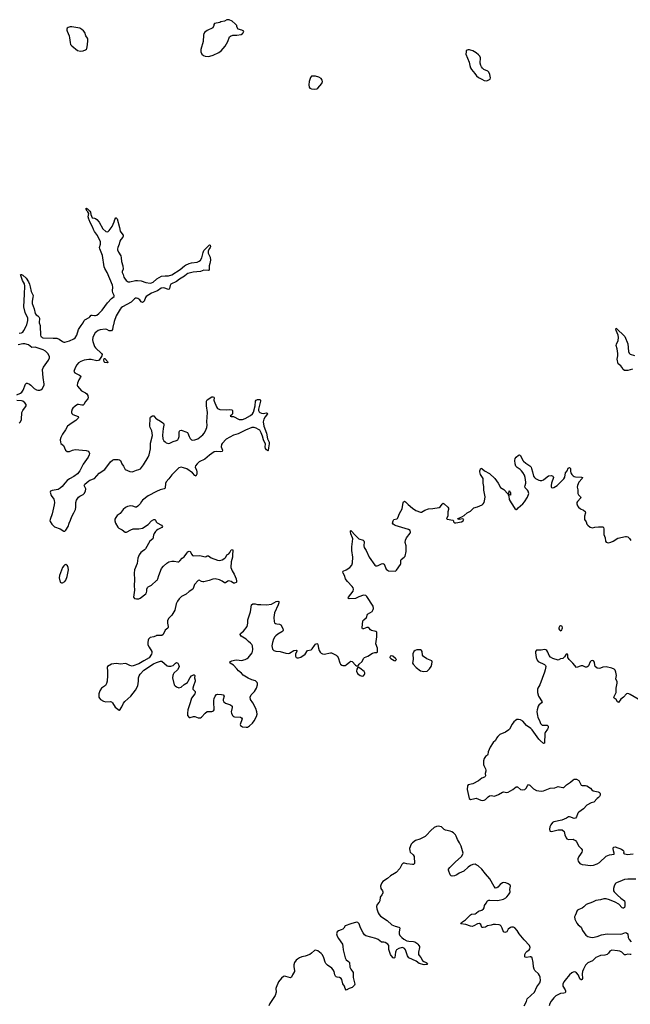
# Model space of a CAD drawing. Header units: inches. Extents: x 1449224 to 1618377, y 389895 to 532950.
# Tile 6 of 105: x 1477598 to 1488314, y 408074 to 425374. Entities that reach past the tile are written whole.
import ezdxf

# ---------------------------------------------------------------- set-up
doc = ezdxf.new("R2010")
doc.units = ezdxf.units.IN
doc.header["$MEASUREMENT"] = 0
for name, color, linetype in [('B4471', 7, 'Continuous'), ('B4472', 7, 'Continuous'), ('B4480', 7, 'Continuous'), ('B4481', 7, 'Continuous'), ('B4482', 7, 'Continuous')]:
    doc.layers.add(name, color=color, linetype=linetype)

msp = doc.modelspace()

# ---------------------------------------------------------------- linework, layer by layer
at = {"layer": 'B4471', "color": 6, "elevation": 600}
for points in [[(1477590, 419868), (1477630, 419874), (1477650, 419886), (1477670, 419913), (1477716, 420000)], [(1477955, 420000), (1477959, 419990), (1477960, 419830), (1477969, 419810), (1477979, 419799), (1477990, 419789), (1478005, 419785), (1478184, 419776), (1478250, 419779), (1478290, 419762), (1478350, 419720), (1478370, 419710), (1478390, 419708), (1478470, 419730), (1478550, 419769), (1478570, 419785), (1478599, 419830), (1478627, 419930), (1478678, 420000)], [(1479240, 420000), (1479230, 419970), (1479224, 419930), (1479211, 419909), (1479190, 419904), (1479170, 419909), (1479129, 419929), (1479095, 419935), (1479010, 419922), (1478975, 419910), (1478944, 419890), (1478923, 419870), (1478897, 419830), (1478882, 419790), (1478877, 419750), (1478882, 419722), (1478910, 419633), (1478926, 419610), (1479032, 419510), (1479042, 419490), (1479039, 419470), (1478990, 419390), (1478977, 419383), (1478950, 419382), (1478850, 419406), (1478810, 419406), (1478730, 419390), (1478669, 419371), (1478630, 419342), (1478602, 419310), (1478577, 419270), (1478552, 419210), (1478550, 419190), (1478568, 419168), (1478648, 419128), (1478668, 419110), (1478664, 419090), (1478636, 419044), (1478610, 418989), (1478604, 418950), (1478610, 418933), (1478680, 418850), (1478755, 418815), (1478778, 418798), (1478794, 418770), (1478801, 418730), (1478792, 418710), (1478755, 418665), (1478724, 418610), (1478710, 418602), (1478690, 418600), (1478630, 418611), (1478610, 418610), (1478570, 418586), (1478530, 418550), (1478518, 418530), (1478506, 418490), (1478505, 418470), (1478512, 418452), (1478530, 418437), (1478621, 418401), (1478632, 418390), (1478625, 418370), (1478580, 418330), (1478518, 418290), (1478439, 418230), (1478404, 418170), (1478347, 418090), (1478318, 418030), (1478310, 417990), (1478313, 417953), (1478322, 417930), (1478367, 417890), (1478404, 417810), (1478429, 417789), (1478450, 417785), (1478470, 417789), (1478527, 417813), (1478570, 417821), (1478763, 417803), (1478806, 417790), (1478823, 417750), (1478819, 417730), (1478799, 417690), (1478714, 417566), (1478654, 417450), (1478610, 417397), (1478550, 417350), (1478473, 417307), (1478430, 417275), (1478390, 417232), (1478345, 417170), (1478310, 417140), (1478270, 417120), (1478170, 417102), (1478138, 417090), (1478134, 417070), (1478150, 417011), (1478194, 416950), (1478203, 416923), (1478208, 416890), (1478205, 416850), (1478166, 416694), (1478130, 416590), (1478128, 416570), (1478134, 416554), (1478160, 416510), (1478210, 416464), (1478308, 416428), (1478370, 416390), (1478390, 416387), (1478410, 416404), (1478448, 416470), (1478464, 416530), (1478490, 416578), (1478514, 416646), (1478550, 416710), (1478574, 416770), (1478581, 416810), (1478585, 416890), (1478595, 416930), (1478630, 416987), (1478650, 417002), (1478710, 417033), (1478730, 417050), (1478754, 417090), (1478758, 417130), (1478731, 417190), (1478738, 417210), (1478810, 417274), (1478830, 417285), (1478910, 417312), (1478995, 417405), (1479090, 417472), (1479194, 417606), (1479225, 417635), (1479250, 417645), (1479270, 417646), (1479327, 417647), (1479350, 417643), (1479366, 417626), (1479390, 417572), (1479422, 417530), (1479450, 417470), (1479530, 417437), (1479569, 417431), (1479590, 417435), (1479650, 417460), (1479690, 417469), (1479715, 417485), (1479768, 417552), (1479854, 417690), (1479870, 417730), (1479892, 417832), (1479896, 417936), (1479927, 418070), (1479917, 418150), (1479886, 418210), (1479881, 418230), (1479887, 418373), (1479894, 418390), (1479919, 418410), (1479930, 418415), (1479950, 418414), (1479986, 418366), (1480000, 418358)], [(1477550, 418785), (1477609, 418811), (1477632, 418828), (1477656, 418864), (1477701, 418970), (1477715, 418985), (1477730, 418988), (1477767, 418970), (1477792, 418952), (1477850, 418891), (1477890, 418870), (1477915, 418865), (1477950, 418867), (1477970, 418873), (1477990, 418890), (1478025, 418950), (1478029, 418970), (1478007, 419087), (1478006, 419154), (1477999, 419230), (1478016, 419270), (1478105, 419390), (1478120, 419430), (1478121, 419450), (1478117, 419470), (1478089, 419510), (1478050, 419550), (1478012, 419572), (1477870, 419618), (1477810, 419617), (1477750, 419660), (1477690, 419678), (1477650, 419681), (1477570, 419660)], [(1477590, 418285), (1477614, 418306), (1477628, 418350), (1477633, 418470), (1477654, 418510), (1477700, 418570), (1477710, 418590), (1477709, 418610), (1477690, 418639), (1477650, 418672), (1477630, 418678), (1477550, 418681)], [(1480000, 417085), (1479850, 417010), (1479753, 416930), (1479735, 416910), (1479710, 416867), (1479670, 416825), (1479650, 416811), (1479630, 416807), (1479585, 416825), (1479550, 416830), (1479490, 416818), (1479456, 416804), (1479416, 416770), (1479363, 416697), (1479310, 416663), (1479282, 416630), (1479270, 416599), (1479268, 416570), (1479280, 416530), (1479317, 416457), (1479337, 416437), (1479393, 416413), (1479450, 416368), (1479470, 416367), (1479550, 416412), (1479590, 416426), (1479689, 416429), (1479750, 416438), (1479854, 416506), (1479910, 416568), (1479950, 416592), (1479971, 416591), (1479981, 416581), (1479994, 416550), (1480000, 416543)], [(1480000, 416399), (1479979, 416381), (1479955, 416345), (1479943, 416317), (1479937, 416250), (1479882, 416210), (1479806, 416074), (1479790, 416059), (1479748, 416032), (1479725, 416010), (1479696, 415970), (1479669, 415911), (1479660, 415820), (1479615, 415710), (1479604, 415650), (1479613, 415530), (1479606, 415430), (1479612, 415350), (1479594, 415230), (1479610, 415206), (1479650, 415197), (1479690, 415201), (1479710, 415208), (1479810, 415286), (1479825, 415310), (1479830, 415330), (1479831, 415370), (1479842, 415398), (1479853, 415410), (1479910, 415440), (1480000, 415519)], [(1480000, 414552), (1479990, 414550), (1479950, 414532), (1479890, 414516), (1479874, 414506), (1479860, 414490), (1479851, 414470), (1479844, 414430), (1479848, 414390), (1479867, 414350), (1479918, 414270), (1479918, 414250), (1479912, 414228), (1479870, 414159), (1479776, 414110), (1479690, 414057), (1479590, 414022), (1479570, 414018), (1479530, 414024), (1479470, 414056), (1479450, 414060), (1479370, 414053), (1479290, 414063), (1479210, 414052), (1479139, 414010), (1479132, 413990), (1479141, 413930), (1479138, 413850), (1479131, 413750), (1479122, 413710), (1479104, 413676), (1479034, 413626), (1479001, 413579), (1478985, 413530), (1478985, 413490), (1478989, 413470), (1478999, 413450), (1479018, 413430), (1479070, 413398), (1479110, 413389), (1479190, 413394), (1479207, 413387), (1479224, 413370), (1479274, 413294), (1479345, 413245), (1479350, 413234), (1479390, 413301), (1479417, 413363), (1479445, 413395), (1479549, 413490), (1479630, 413595), (1479668, 413670), (1479679, 413710), (1479683, 413750), (1479680, 413810), (1479692, 413848), (1479710, 413877), (1479776, 413944), (1479944, 414056), (1480000, 414077)]]:
    msp.add_lwpolyline(points, dxfattribs=at)
for points in [[(1479130, 419346), (1479093, 419350), (1479082, 419362), (1479078, 419370), (1479076, 419390), (1479081, 419419), (1479090, 419423), (1479136, 419370), (1479143, 419350)], [(1478410, 415802), (1478390, 415795), (1478370, 415779), (1478350, 415749), (1478294, 415610), (1478292, 415570), (1478310, 415491), (1478330, 415477), (1478350, 415482), (1478390, 415505), (1478410, 415528), (1478433, 415590), (1478453, 415710), (1478451, 415751), (1478439, 415779)]]:
    msp.add_lwpolyline(points, close=True, dxfattribs=at)
at = {"layer": 'B4472', "color": 6, "elevation": 700}
msp.add_lwpolyline([(1478510, 425251), (1478482, 425250), (1478450, 425239), (1478430, 425222), (1478425, 425210), (1478425, 425190), (1478428, 425170), (1478465, 425090), (1478473, 425053), (1478481, 424970), (1478490, 424939), (1478510, 424914), (1478610, 424833), (1478663, 424823), (1478710, 424828), (1478754, 424846), (1478770, 424858), (1478777, 424870), (1478789, 424931), (1478794, 425010), (1478792, 425032), (1478786, 425050), (1478761, 425090), (1478738, 425150), (1478717, 425177), (1478690, 425201), (1478650, 425222)], close=True, dxfattribs=at)
at = {"layer": 'B4472', "color": 6, "elevation": 600}
for points in [[(1478678, 420000), (1478710, 420045), (1478730, 420088), (1478740, 420100), (1478819, 420141), (1478830, 420150), (1478850, 420181), (1478870, 420185), (1478910, 420174), (1478930, 420176), (1478950, 420185), (1478985, 420210), (1479042, 420270), (1479139, 420401), (1479210, 420475), (1479253, 420510), (1479258, 420530), (1479234, 420574), (1479224, 420610), (1479232, 420672), (1479226, 420710), (1479132, 420932), (1479090, 421004), (1479081, 421030), (1479048, 421230), (1479030, 421290), (1479002, 421350), (1478999, 421370), (1479018, 421430), (1479017, 421470), (1478964, 421584), (1478909, 421650), (1478890, 421690), (1478876, 421736), (1478834, 421810), (1478817, 421857), (1478809, 421870), (1478800, 421910), (1478808, 421970), (1478796, 421996), (1478781, 422010), (1478760, 422050), (1478762, 422058), (1478770, 422065), (1478790, 422053), (1478830, 422007), (1478838, 421990), (1478844, 421950), (1478870, 421895), (1478912, 421888), (1478930, 421881), (1478950, 421865), (1478990, 421818), (1479059, 421699), (1479110, 421655), (1479130, 421649), (1479150, 421652), (1479170, 421669), (1479222, 421738), (1479258, 421822), (1479270, 421865), (1479287, 421890), (1479290, 421892), (1479310, 421872), (1479350, 421721), (1479359, 421659), (1479370, 421639), (1479413, 421590), (1479413, 421570), (1479407, 421550), (1479370, 421509), (1479356, 421484), (1479341, 421430), (1479317, 421370), (1479313, 421350), (1479314, 421330), (1479330, 421290), (1479370, 421223), (1479379, 421190), (1479386, 421126), (1479408, 421050), (1479411, 420990), (1479396, 420950), (1479396, 420930), (1479414, 420894), (1479425, 420850), (1479434, 420830), (1479468, 420790), (1479504, 420770), (1479530, 420768), (1479630, 420793), (1479667, 420793), (1479730, 420783), (1479810, 420754), (1479890, 420743), (1479912, 420748), (1479938, 420762), (1480000, 420816)], [(1477716, 420000), (1477722, 420010), (1477738, 420090), (1477739, 420130), (1477694, 420230), (1477670, 420330), (1477684, 420550), (1477686, 420690), (1477679, 420730), (1477648, 420790), (1477618, 420878), (1477610, 420890), (1477622, 420898), (1477630, 420898), (1477650, 420887), (1477712, 420830), (1477751, 420770), (1477770, 420724), (1477782, 420682), (1477797, 420597), (1477832, 420530), (1477830, 420490), (1477814, 420430), (1477816, 420390), (1477852, 420292), (1477869, 420209), (1477887, 420187), (1477915, 420170), (1477933, 420153), (1477945, 420130), (1477937, 420050), (1477955, 420000)], [(1480000, 420603), (1479913, 420567), (1479816, 420510), (1479803, 420490), (1479781, 420430), (1479770, 420414), (1479754, 420406), (1479730, 420416), (1479703, 420450), (1479670, 420475), (1479650, 420481), (1479630, 420478), (1479615, 420470), (1479551, 420409), (1479404, 420330), (1479376, 420310), (1479359, 420290), (1479293, 420170), (1479255, 420070), (1479243, 420010), (1479240, 420000)]]:
    msp.add_lwpolyline(points, dxfattribs=at)
at = {"layer": 'B4480', "color": 6, "elevation": 600}
for points in [[(1483955, 410000), (1483923, 409957), (1483916, 409890), (1483906, 409870), (1483870, 409827), (1483857, 409790), (1483864, 409750), (1483890, 409684), (1483907, 409650), (1483930, 409624), (1484046, 409546), (1484130, 409472), (1484190, 409446), (1484250, 409431), (1484262, 409422), (1484271, 409410), (1484256, 409350), (1484255, 409310), (1484270, 409282), (1484302, 409250), (1484340, 409220), (1484390, 409191), (1484430, 409182), (1484510, 409179), (1484530, 409173), (1484569, 409150), (1484587, 409130), (1484605, 409110), (1484614, 409090), (1484614, 409070), (1484594, 408990), (1484596, 408950), (1484606, 408930), (1484639, 408899), (1484670, 408844), (1484690, 408827), (1484730, 408810), (1484755, 408790), (1484746, 408775), (1484698, 408770), (1484610, 408790), (1484554, 408834), (1484430, 408890), (1484406, 408926), (1484370, 409031), (1484350, 409057), (1484330, 409069), (1484310, 409070), (1484250, 409055), (1484212, 409030), (1484198, 409010), (1484192, 408990), (1484182, 408898), (1484170, 408884), (1484150, 408888), (1484116, 408930), (1484106, 408950), (1484079, 409039), (1484074, 409110), (1484058, 409130), (1484010, 409160), (1483990, 409165), (1483945, 409165), (1483890, 409210), (1483848, 409228), (1483670, 409276), (1483650, 409295), (1483627, 409330), (1483580, 409420), (1483554, 409490), (1483530, 409514), (1483510, 409518), (1483408, 409490), (1483310, 409453), (1483285, 409410), (1483266, 409394), (1483239, 409381), (1483190, 409366), (1483170, 409350), (1483160, 409310), (1483170, 409270), (1483191, 409231), (1483261, 409130), (1483268, 409090), (1483272, 409030), (1483309, 408889), (1483330, 408856), (1483368, 408828), (1483383, 408810), (1483390, 408727), (1483407, 408690), (1483448, 408630), (1483452, 408610), (1483450, 408543), (1483478, 408430), (1483472, 408408), (1483430, 408367), (1483379, 408350), (1483330, 408323), (1483310, 408352), (1483296, 408390), (1483271, 408431), (1483252, 408510), (1483239, 408530), (1483210, 408546), (1483169, 408549), (1483150, 408559), (1483140, 408570), (1483128, 408590), (1483117, 408650), (1483100, 408680), (1483074, 408710), (1483002, 408762), (1482971, 408790), (1482957, 408817), (1482938, 408890), (1482910, 408942), (1482888, 408968), (1482830, 409014), (1482790, 409024), (1482770, 409018), (1482719, 408970), (1482690, 408951), (1482610, 408919), (1482550, 408907), (1482510, 408892), (1482473, 408870), (1482450, 408847), (1482423, 408810), (1482410, 408770), (1482410, 408730), (1482423, 408670), (1482422, 408650), (1482386, 408590), (1482369, 408551), (1482350, 408541), (1482310, 408548), (1482270, 408564), (1482250, 408567), (1482230, 408564), (1482190, 408534), (1482141, 408470), (1482098, 408370), (1482095, 408350), (1482101, 408290), (1482084, 408230), (1481988, 408090), (1481971, 408050)], [(1486450, 408050), (1486495, 408125), (1486505, 408170), (1486633, 408287), (1486676, 408384), (1486728, 408450), (1486741, 408490), (1486732, 408552), (1486722, 408582), (1486704, 408610), (1486638, 408670), (1486625, 408690), (1486614, 408730), (1486609, 408809), (1486589, 408890), (1486570, 408907), (1486558, 408910), (1486490, 408895), (1486470, 408903), (1486464, 408910), (1486465, 408950), (1486478, 408982), (1486498, 409002), (1486541, 409030), (1486553, 409050), (1486558, 409070), (1486544, 409110), (1486450, 409209), (1486363, 409310), (1486331, 409371), (1486290, 409417), (1486266, 409430), (1486230, 409432), (1486210, 409426), (1486170, 409394), (1486150, 409350), (1486130, 409339), (1486110, 409337), (1486088, 409348), (1486067, 409410), (1486048, 409448), (1486030, 409464), (1486010, 409472), (1485950, 409479), (1485910, 409476), (1485870, 409462), (1485810, 409452), (1485770, 409432), (1485730, 409421), (1485706, 409426), (1485690, 409479), (1485670, 409495), (1485630, 409490), (1485570, 409450), (1485537, 409443), (1485510, 409447), (1485430, 409479), (1485341, 409490), (1485350, 409510), (1485420, 409560), (1485510, 409647), (1485530, 409658), (1485590, 409665), (1485610, 409674), (1485652, 409708), (1485707, 409730), (1485736, 409750), (1485749, 409770), (1485753, 409810), (1485787, 409853), (1485810, 409891), (1485830, 409902), (1485850, 409903), (1485990, 409898), (1486090, 409923), (1486130, 409942), (1486150, 409960), (1486179, 410000)], [(1488081, 410000), (1488091, 409990), (1488150, 409937), (1488212, 409890), (1488221, 409870), (1488217, 409803), (1488210, 409773), (1488197, 409763), (1488190, 409761), (1488170, 409771), (1488111, 409831), (1488047, 409870), (1487950, 409910), (1487890, 409926), (1487850, 409927), (1487790, 409911), (1487710, 409898), (1487650, 409868), (1487542, 409830), (1487496, 409784), (1487470, 409765), (1487410, 409741), (1487390, 409727), (1487378, 409710), (1487365, 409675), (1487344, 409636), (1487336, 409610), (1487339, 409570), (1487378, 409498), (1487402, 409470), (1487449, 409430), (1487476, 409370), (1487531, 409291), (1487570, 409265), (1487613, 409253), (1487650, 409250), (1487730, 409263), (1487810, 409295), (1487910, 409314), (1488134, 409306), (1488170, 409313), (1488230, 409335), (1488250, 409332), (1488270, 409310), (1488279, 409250), (1488292, 409212), (1488329, 409169)], [(1488330, 408950), (1488310, 408948), (1488270, 408955), (1488230, 408941), (1488210, 408943), (1488166, 408990), (1488130, 409007), (1488090, 409016), (1487990, 409023), (1487957, 409010), (1487930, 408970), (1487909, 408951), (1487870, 408940), (1487790, 408930), (1487738, 408910), (1487710, 408894), (1487650, 408836), (1487570, 408800), (1487550, 408786), (1487530, 408763), (1487491, 408690), (1487477, 408650), (1487470, 408610), (1487474, 408526), (1487470, 408509), (1487456, 408504), (1487450, 408503), (1487430, 408524), (1487404, 408584), (1487370, 408626), (1487350, 408640), (1487330, 408646), (1487310, 408641), (1487290, 408626), (1487250, 408592), (1487170, 408500), (1487148, 408470), (1487129, 408430), (1487128, 408410), (1487133, 408390), (1487169, 408330), (1487176, 408310), (1487176, 408290), (1487170, 408278), (1487150, 408267), (1487090, 408266), (1487010, 408221), (1486970, 408185), (1486926, 408130), (1486902, 408090), (1486893, 408050)]]:
    msp.add_lwpolyline(points, dxfattribs=at)
at = {"layer": 'B4481', "color": 6, "elevation": 600}
for points in [[(1488350, 419235), (1488270, 419211), (1488210, 419211), (1488190, 419225), (1488168, 419268), (1488151, 419291), (1488100, 419330), (1488083, 419410), (1488097, 419470), (1488098, 419510), (1488085, 419590), (1488067, 419650), (1488070, 419671), (1488102, 419738), (1488110, 419790), (1488102, 419830), (1488064, 419910), (1488061, 419939), (1488069, 419951), (1488220, 419810), (1488270, 419680), (1488285, 419545), (1488295, 419515), (1488310, 419498), (1488390, 419471)], [(1480000, 418358), (1480070, 418317), (1480109, 418289), (1480126, 418270), (1480130, 418250), (1480118, 418190), (1480106, 418074), (1480108, 418010), (1480130, 417973), (1480150, 417955), (1480170, 417941), (1480210, 417929), (1480230, 417933), (1480290, 417965), (1480350, 417979), (1480370, 417993), (1480384, 418016), (1480395, 418050), (1480397, 418130), (1480410, 418157), (1480430, 418160), (1480450, 418156), (1480515, 418135), (1480541, 418121), (1480551, 418110), (1480570, 418050), (1480590, 418016), (1480610, 417992), (1480630, 417984), (1480669, 417989), (1480725, 418010), (1480755, 418030), (1480810, 418077), (1480836, 418110), (1480860, 418150), (1480883, 418210), (1480885, 418250), (1480879, 418310), (1480890, 418390), (1480894, 418470), (1480875, 418590), (1480877, 418670), (1480887, 418693), (1480970, 418746), (1480990, 418750), (1481003, 418743), (1481008, 418728), (1481007, 418690), (1481012, 418670), (1481050, 418571), (1481070, 418544), (1481110, 418524), (1481230, 418520), (1481286, 418526), (1481318, 418518), (1481331, 418510), (1481335, 418490), (1481331, 418449), (1481326, 418434), (1481292, 418410), (1481310, 418403), (1481350, 418401), (1481450, 418351), (1481470, 418347), (1481510, 418349), (1481555, 418365), (1481650, 418422), (1481681, 418450), (1481700, 418480), (1481732, 418590), (1481738, 418670), (1481750, 418686), (1481770, 418699), (1481810, 418702), (1481824, 418690), (1481824, 418670), (1481790, 418530), (1481790, 418510), (1481803, 418483), (1481812, 418472), (1481839, 418459), (1481870, 418457), (1481930, 418468), (1481941, 418461), (1481946, 418450), (1481905, 418395), (1481883, 418357), (1481872, 418310), (1481885, 418230), (1481930, 418110), (1481945, 418010), (1481976, 417950), (1481977, 417923), (1481962, 417850), (1481958, 417802), (1481950, 417798), (1481947, 417807), (1481930, 417816), (1481910, 417842), (1481908, 417870), (1481914, 417914), (1481874, 417990), (1481859, 418059), (1481836, 418116), (1481810, 418159), (1481790, 418176), (1481750, 418197), (1481710, 418208), (1481670, 418207), (1481559, 418161), (1481430, 418095), (1481350, 418074), (1481219, 418001), (1481152, 417930), (1481142, 417910), (1481136, 417870), (1481154, 417810), (1481150, 417786), (1481130, 417782), (1481050, 417789), (1481010, 417781), (1480930, 417723), (1480849, 417651), (1480750, 417604), (1480710, 417570), (1480685, 417535), (1480678, 417510), (1480699, 417459), (1480706, 417430), (1480705, 417390), (1480690, 417355), (1480670, 417366), (1480631, 417411), (1480530, 417480), (1480470, 417501), (1480430, 417509), (1480390, 417498), (1480270, 417376), (1480216, 417304), (1480167, 417253), (1480157, 417223), (1480150, 417150), (1480142, 417138), (1480131, 417129), (1480064, 417116), (1480000, 417085)], [(1480000, 414077), (1480070, 414105), (1480090, 414105), (1480183, 414023), (1480210, 414015), (1480250, 414017), (1480290, 414026), (1480330, 414069), (1480350, 414080), (1480370, 414069), (1480385, 414045), (1480395, 414010), (1480392, 413990), (1480367, 413950), (1480303, 413890), (1480290, 413870), (1480283, 413850), (1480279, 413810), (1480310, 413690), (1480324, 413670), (1480350, 413650), (1480390, 413636), (1480430, 413647), (1480486, 413694), (1480540, 413730), (1480556, 413750), (1480590, 413816), (1480610, 413843), (1480650, 413862), (1480661, 413860), (1480671, 413851), (1480668, 413810), (1480678, 413770), (1480677, 413750), (1480645, 413670), (1480635, 413630), (1480638, 413610), (1480677, 413570), (1480679, 413550), (1480671, 413529), (1480610, 413450), (1480592, 413370), (1480550, 413250), (1480543, 413190), (1480544, 413150), (1480570, 413114), (1480590, 413113), (1480650, 413132), (1480670, 413133), (1480730, 413110), (1480770, 413110), (1480790, 413118), (1480851, 413190), (1480890, 413217), (1480910, 413220), (1480970, 413217), (1480990, 413223), (1481000, 413230), (1481012, 413250), (1481012, 413290), (1481002, 413350), (1481005, 413410), (1481012, 413448), (1481030, 413489), (1481050, 413515), (1481070, 413525), (1481140, 413520), (1481171, 413511), (1481186, 413490), (1481167, 413430), (1481168, 413410), (1481179, 413390), (1481210, 413367), (1481296, 413336), (1481324, 413310), (1481328, 413290), (1481309, 413210), (1481314, 413190), (1481332, 413150), (1481350, 413133), (1481367, 413127), (1481470, 413117), (1481491, 413110), (1481501, 413090), (1481499, 413070), (1481470, 413010), (1481466, 412990), (1481471, 412970), (1481505, 412950), (1481570, 412942), (1481595, 412945), (1481630, 412967), (1481684, 413016), (1481710, 413053), (1481755, 413130), (1481767, 413170), (1481762, 413210), (1481744, 413270), (1481691, 413370), (1481651, 413430), (1481643, 413470), (1481661, 413510), (1481716, 413570), (1481751, 413630), (1481770, 413690), (1481771, 413710), (1481767, 413727), (1481735, 413755), (1481670, 413777), (1481607, 413807), (1481517, 413857), (1481489, 413890), (1481435, 413935), (1481410, 413970), (1481347, 414030), (1481293, 414070), (1481288, 414090), (1481322, 414110), (1481370, 414123), (1481410, 414124), (1481490, 414112), (1481553, 414130), (1481590, 414148), (1481610, 414164), (1481677, 414250), (1481685, 414270), (1481688, 414310), (1481681, 414370), (1481670, 414394), (1481650, 414420), (1481611, 414451), (1481573, 414490), (1481485, 414545), (1481468, 414570), (1481472, 414590), (1481525, 414630), (1481588, 414712), (1481601, 414770), (1481600, 414830), (1481647, 414970), (1481656, 415010), (1481666, 415090), (1481692, 415108), (1481730, 415111), (1481770, 415100), (1481830, 415100), (1481930, 415090), (1482015, 415105), (1482097, 415150), (1482130, 415155), (1482147, 415150), (1482147, 415130), (1482132, 415090), (1482068, 414950), (1482060, 414870), (1482062, 414802), (1482070, 414779), (1482085, 414765), (1482110, 414758), (1482155, 414755), (1482182, 414742), (1482216, 414676), (1482223, 414650), (1482214, 414630), (1482201, 414619), (1482130, 414577), (1482095, 414550), (1482077, 414530), (1482053, 414490), (1482033, 414430), (1482023, 414370), (1482036, 414316), (1482059, 414290), (1482090, 414280), (1482170, 414271), (1482270, 414242), (1482310, 414236), (1482330, 414242), (1482410, 414291), (1482450, 414297), (1482462, 414290), (1482461, 414270), (1482439, 414230), (1482439, 414190), (1482451, 414170), (1482470, 414161), (1482490, 414161), (1482530, 414174), (1482610, 414224), (1482650, 414292), (1482715, 414305), (1482730, 414320), (1482770, 414379), (1482790, 414401), (1482813, 414413), (1482825, 414405), (1482830, 414395), (1482841, 414330), (1482853, 414293), (1482870, 414264), (1482890, 414242), (1482910, 414230), (1482944, 414224), (1483050, 414250), (1483070, 414247), (1483150, 414206), (1483170, 414190), (1483184, 414170), (1483215, 414075), (1483230, 414050), (1483250, 414033), (1483270, 414025), (1483310, 414025), (1483330, 414036), (1483390, 414094), (1483410, 414103), (1483430, 414099), (1483490, 414035), (1483510, 414023), (1483530, 414018), (1483556, 414050), (1483610, 414097), (1483629, 414151), (1483647, 414170), (1483710, 414192), (1483790, 414245), (1483830, 414254), (1483866, 414254), (1483877, 414263), (1483879, 414290), (1483875, 414330), (1483846, 414410), (1483865, 414530), (1483868, 414590), (1483864, 414610), (1483847, 414627), (1483770, 414644), (1483754, 414654), (1483730, 414683), (1483713, 414693), (1483690, 414692), (1483630, 414669), (1483613, 414673), (1483606, 414686), (1483621, 414810), (1483635, 414830), (1483687, 414870), (1483704, 414930), (1483782, 414978), (1483804, 415010), (1483809, 415030), (1483800, 415070), (1483690, 415242), (1483670, 415257), (1483630, 415260), (1483548, 415232), (1483490, 415205), (1483381, 415201), (1483370, 415202), (1483361, 415210), (1483370, 415230), (1483451, 415330), (1483458, 415370), (1483452, 415390), (1483435, 415415), (1483350, 415501), (1483328, 415530), (1483316, 415550), (1483300, 415610), (1483275, 415650), (1483268, 415670), (1483275, 415685), (1483330, 415706), (1483390, 415750), (1483424, 415790), (1483440, 415830), (1483445, 415930), (1483428, 416050), (1483424, 416110), (1483442, 416250), (1483438, 416270), (1483410, 416339), (1483404, 416376), (1483406, 416394), (1483410, 416396), (1483489, 416309), (1483550, 416253), (1483627, 416230), (1483638, 416218), (1483641, 416201), (1483635, 416130), (1483642, 416102), (1483676, 416050), (1483732, 415930), (1483829, 415789), (1483850, 415777), (1483870, 415776), (1483890, 415781), (1483950, 415815), (1483970, 415821), (1483992, 415810), (1484030, 415722), (1484050, 415700), (1484073, 415693), (1484193, 415687), (1484210, 415699), (1484279, 415801), (1484284, 415816), (1484285, 415870), (1484291, 415890), (1484348, 415930), (1484361, 415950), (1484381, 416030), (1484383, 416070), (1484380, 416130), (1484364, 416190), (1484368, 416230), (1484386, 416270), (1484451, 416350), (1484459, 416370), (1484450, 416397), (1484419, 416419), (1484186, 416486), (1484150, 416510), (1484138, 416530), (1484150, 416567), (1484166, 416590), (1484217, 416603), (1484230, 416610), (1484237, 416623), (1484264, 416696), (1484310, 416779), (1484329, 416890), (1484336, 416904), (1484350, 416914), (1484370, 416902), (1484415, 416855), (1484490, 416790), (1484548, 416750), (1484630, 416720), (1484650, 416720), (1484706, 416754), (1484770, 416780), (1484850, 416785), (1484957, 416803), (1484981, 416819), (1485010, 416863), (1485030, 416879), (1485050, 416867), (1485109, 416810), (1485121, 416790), (1485123, 416770), (1485114, 416726), (1485113, 416667), (1485109, 416650), (1485088, 416610), (1485098, 416598), (1485199, 416579), (1485211, 416571), (1485211, 416550), (1485230, 416536), (1485250, 416535), (1485354, 416550), (1485382, 416570), (1485390, 416594), (1485370, 416604), (1485310, 416594), (1485296, 416596), (1485289, 416610), (1485320, 416620), (1485329, 416630), (1485359, 416641), (1485398, 416662), (1485449, 416711), (1485510, 416741), (1485570, 416799), (1485630, 416815), (1485712, 416848), (1485734, 416866), (1485748, 416892), (1485763, 416950), (1485765, 416990), (1485745, 417110), (1485742, 417170), (1485732, 417230), (1485733, 417293), (1485729, 417310), (1485685, 417385), (1485673, 417430), (1485674, 417450), (1485690, 417496), (1485710, 417491), (1485754, 417450), (1485841, 417401), (1485935, 417310), (1485993, 417233), (1486034, 417154), (1486097, 417117), (1486163, 417043), (1486170, 417019), (1486177, 417017), (1486182, 417002), (1486190, 416945), (1486222, 416882), (1486285, 416785), (1486310, 416765), (1486314, 416766), (1486330, 416775), (1486345, 416795), (1486430, 416869), (1486458, 416902), (1486510, 416983), (1486531, 417050), (1486523, 417090), (1486509, 417110), (1486469, 417149), (1486464, 417164), (1486467, 417190), (1486480, 417230), (1486481, 417250), (1486469, 417330), (1486455, 417370), (1486430, 417415), (1486402, 417450), (1486381, 417470), (1486327, 417507), (1486308, 417528), (1486291, 417569), (1486289, 417630), (1486296, 417664), (1486310, 417690), (1486350, 417725), (1486370, 417728), (1486390, 417717), (1486427, 417630), (1486437, 417617), (1486479, 417579), (1486550, 417533), (1486573, 417510), (1486583, 417490), (1486595, 417430), (1486616, 417356), (1486632, 417332), (1486653, 417313), (1486710, 417285), (1486730, 417280), (1486761, 417279), (1486790, 417289), (1486856, 417344), (1486881, 417359), (1486930, 417366), (1486956, 417356), (1486962, 417350), (1486964, 417330), (1486932, 417232), (1486924, 417190), (1486925, 417165), (1486930, 417155), (1486942, 417150), (1486970, 417155), (1487030, 417189), (1487150, 417306), (1487165, 417335), (1487177, 417410), (1487207, 417450), (1487226, 417494), (1487250, 417506), (1487264, 417490), (1487264, 417436), (1487273, 417410), (1487290, 417381), (1487310, 417360), (1487330, 417348), (1487350, 417343), (1487457, 417337), (1487476, 417330), (1487469, 417310), (1487412, 417248), (1487386, 417190), (1487383, 417163), (1487391, 417111), (1487393, 417050), (1487403, 417023), (1487440, 416990), (1487445, 416970), (1487387, 416910), (1487376, 416890), (1487375, 416870), (1487389, 416830), (1487406, 416806), (1487440, 416780), (1487495, 416755), (1487522, 416730), (1487528, 416710), (1487509, 416650), (1487508, 416608), (1487513, 416590), (1487540, 416550), (1487551, 416511), (1487566, 416490), (1487610, 416458), (1487648, 416448), (1487690, 416458), (1487755, 416465), (1487830, 416465), (1487842, 416450), (1487849, 416429), (1487852, 416330), (1487873, 416270), (1487879, 416210), (1487893, 416193), (1487906, 416186), (1487930, 416181), (1487970, 416191), (1488013, 416210), (1488094, 416266), (1488230, 416293), (1488250, 416292), (1488270, 416286), (1488301, 416261), (1488324, 416224)], [(1480000, 416543), (1480010, 416532), (1480089, 416490), (1480105, 416470), (1480090, 416450), (1480022, 416418), (1480000, 416399)], [(1480000, 415519), (1480010, 415528), (1480021, 415550), (1480038, 415610), (1480088, 415730), (1480122, 415770), (1480178, 415822), (1480214, 415846), (1480270, 415862), (1480310, 415861), (1480370, 415847), (1480390, 415849), (1480410, 415863), (1480450, 415910), (1480484, 415936), (1480530, 416002), (1480550, 416024), (1480570, 416036), (1480589, 416029), (1480617, 415977), (1480630, 415962), (1480650, 415952), (1480758, 415958), (1480850, 415936), (1480870, 415940), (1480890, 415953), (1480910, 415955), (1480959, 415919), (1481070, 415877), (1481110, 415873), (1481150, 415881), (1481197, 415910), (1481213, 415930), (1481231, 415969), (1481270, 415991), (1481286, 416010), (1481310, 416058), (1481330, 416067), (1481336, 416050), (1481334, 415970), (1481330, 415929), (1481309, 415850), (1481304, 415750), (1481324, 415690), (1481359, 415630), (1481395, 415550), (1481403, 415510), (1481401, 415490), (1481396, 415484), (1481370, 415473), (1481350, 415476), (1481310, 415503), (1481270, 415512), (1481250, 415508), (1481210, 415481), (1481190, 415482), (1481151, 415511), (1481107, 415530), (1481030, 415548), (1480990, 415546), (1480920, 415520), (1480830, 415497), (1480810, 415496), (1480790, 415501), (1480750, 415526), (1480730, 415518), (1480668, 415450), (1480658, 415430), (1480643, 415377), (1480634, 415366), (1480571, 415329), (1480517, 415283), (1480440, 415240), (1480399, 415201), (1480365, 415155), (1480346, 415110), (1480323, 414997), (1480268, 414912), (1480210, 414850), (1480189, 414810), (1480189, 414770), (1480206, 414714), (1480202, 414698), (1480195, 414685), (1480150, 414650), (1480116, 414570), (1480090, 414554), (1480024, 414556), (1480000, 414552)], [(1488450, 413434), (1488310, 413519), (1488290, 413529), (1488270, 413532), (1488250, 413527), (1488192, 413468), (1488150, 413438), (1488110, 413379), (1488090, 413390), (1488067, 413427), (1488033, 413453), (1488025, 413470), (1488066, 413550), (1488067, 413630), (1488083, 413717), (1488081, 413741), (1488063, 413790), (1488070, 413850), (1488061, 413910), (1488050, 413942), (1488030, 413961), (1487990, 413981), (1487890, 414002), (1487830, 413996), (1487790, 413978), (1487770, 413974), (1487730, 413981), (1487698, 414010), (1487690, 414030), (1487683, 414083), (1487670, 414107), (1487650, 414117), (1487630, 414110), (1487611, 414090), (1487579, 414021), (1487570, 414010), (1487550, 413999), (1487530, 413999), (1487480, 414020), (1487450, 414023), (1487370, 413993), (1487305, 414070), (1487240, 414130), (1487219, 414170), (1487219, 414210), (1487210, 414228), (1487190, 414228), (1487160, 414180), (1487130, 414150), (1487090, 414143), (1487050, 414118), (1486955, 414150), (1486914, 414174), (1486890, 414204), (1486864, 414264), (1486848, 414288), (1486830, 414303), (1486810, 414306), (1486750, 414296), (1486670, 414295), (1486652, 414270), (1486649, 414250), (1486663, 414170), (1486680, 414120), (1486699, 414099), (1486810, 414042), (1486825, 414025), (1486830, 414010), (1486822, 413950), (1486811, 413910), (1486725, 413690), (1486692, 413630), (1486687, 413610), (1486687, 413550), (1486704, 413490), (1486765, 413390), (1486757, 413370), (1486711, 413330), (1486698, 413310), (1486680, 413250), (1486676, 413210), (1486684, 413150), (1486694, 413114), (1486722, 413062), (1486740, 413010), (1486750, 412994), (1486770, 412981), (1486790, 412976), (1486856, 412976), (1486868, 412968), (1486870, 412961), (1486870, 412930), (1486861, 412910), (1486819, 412850), (1486813, 412830), (1486810, 412661), (1486790, 412657), (1486730, 412709), (1486710, 412731), (1486590, 412898), (1486570, 412919), (1486495, 412975), (1486429, 413050), (1486390, 413074), (1486350, 413081), (1486324, 413076), (1486298, 413062), (1486270, 413035), (1486242, 412998), (1486196, 412910), (1486184, 412896), (1486123, 412857), (1486027, 412813), (1485990, 412782), (1485966, 412750), (1485948, 412710), (1485910, 412672), (1485854, 412590), (1485819, 412510), (1485815, 412465), (1485805, 412450), (1485770, 412430), (1485749, 412390), (1485739, 412350), (1485735, 412290), (1485741, 412270), (1485774, 412214), (1485781, 412190), (1485780, 412170), (1485769, 412130), (1485770, 412090), (1485765, 412075), (1485755, 412065), (1485710, 412047), (1485650, 411998), (1485550, 411948), (1485469, 411931), (1485455, 411910), (1485453, 411850), (1485487, 411690), (1485510, 411670), (1485587, 411693), (1485610, 411694), (1485690, 411662), (1485724, 411656), (1485750, 411660), (1485770, 411671), (1485819, 411721), (1485844, 411736), (1485870, 411740), (1485930, 411733), (1486002, 411758), (1486070, 411800), (1486090, 411806), (1486150, 411798), (1486170, 411803), (1486251, 411849), (1486313, 411893), (1486335, 411895), (1486390, 411847), (1486423, 411843), (1486464, 411850), (1486488, 411870), (1486510, 411915), (1486530, 411935), (1486550, 411924), (1486618, 411858), (1486670, 411833), (1486710, 411822), (1486750, 411821), (1486790, 411827), (1486910, 411871), (1486990, 411878), (1487050, 411898), (1487070, 411897), (1487130, 411882), (1487150, 411883), (1487194, 411930), (1487263, 411977), (1487310, 412018), (1487330, 412029), (1487370, 412027), (1487410, 412004), (1487450, 411927), (1487470, 411917), (1487530, 411919), (1487554, 411914), (1487614, 411874), (1487642, 411842), (1487665, 411825), (1487690, 411816), (1487750, 411807), (1487775, 411795), (1487781, 411790), (1487786, 411770), (1487785, 411750), (1487774, 411726), (1487754, 411706), (1487730, 411693), (1487673, 411627), (1487630, 411613), (1487550, 411571), (1487490, 411507), (1487411, 411450), (1487396, 411430), (1487370, 411370), (1487350, 411342), (1487330, 411337), (1487310, 411342), (1487270, 411363), (1487245, 411370), (1487230, 411367), (1487196, 411344), (1487110, 411311), (1486970, 411280), (1486950, 411267), (1486921, 411230), (1486904, 411190), (1486899, 411150), (1486904, 411124), (1486910, 411118), (1486930, 411113), (1487050, 411138), (1487090, 411141), (1487117, 411137), (1487156, 411110), (1487168, 411050), (1487190, 410998), (1487203, 410983), (1487231, 410970), (1487310, 410974), (1487330, 410966), (1487350, 410950), (1487368, 410928), (1487410, 410855), (1487454, 410810), (1487467, 410790), (1487469, 410770), (1487461, 410750), (1487439, 410710), (1487410, 410669), (1487395, 410630), (1487394, 410610), (1487402, 410590), (1487430, 410550), (1487470, 410529), (1487530, 410527), (1487610, 410515), (1487670, 410518), (1487730, 410540), (1487772, 410568), (1487890, 410674), (1487950, 410698), (1488031, 410710), (1488031, 410730), (1488018, 410770), (1488011, 410810), (1488015, 410825), (1488025, 410835), (1488050, 410839), (1488157, 410797), (1488183, 410783), (1488193, 410770), (1488198, 410750), (1488195, 410730), (1488201, 410721), (1488215, 410715), (1488270, 410709), (1488310, 410710), (1488363, 410717)], [(1486179, 410000), (1486200, 410030), (1486208, 410050), (1486202, 410090), (1486214, 410150), (1486205, 410170), (1486172, 410192), (1486130, 410206), (1486090, 410212), (1486070, 410206), (1486030, 410178), (1485990, 410130), (1485970, 410118), (1485950, 410116), (1485923, 410143), (1485850, 410276), (1485770, 410368), (1485709, 410449), (1485647, 410507), (1485610, 410527), (1485590, 410534), (1485550, 410532), (1485510, 410512), (1485470, 410484), (1485390, 410414), (1485310, 410380), (1485270, 410351), (1485230, 410331), (1485190, 410328), (1485170, 410333), (1485150, 410347), (1485122, 410430), (1485126, 410450), (1485144, 410476), (1485238, 410570), (1485350, 410670), (1485375, 410710), (1485378, 410730), (1485344, 410850), (1485318, 410910), (1485279, 410970), (1485259, 411030), (1485246, 411050), (1485210, 411085), (1485183, 411103), (1485150, 411116), (1485070, 411131), (1485050, 411143), (1485000, 411190), (1484970, 411200), (1484950, 411202), (1484910, 411198), (1484870, 411182), (1484811, 411130), (1484737, 411043), (1484716, 411024), (1484622, 410978), (1484545, 410950), (1484490, 410913), (1484470, 410890), (1484441, 410810), (1484442, 410770), (1484451, 410750), (1484501, 410701), (1484522, 410670), (1484529, 410550), (1484510, 410533), (1484490, 410528), (1484390, 410543), (1484350, 410553), (1484330, 410554), (1484322, 410550), (1484304, 410530), (1484270, 410460), (1484203, 410390), (1484178, 410370), (1484106, 410334), (1484054, 410286), (1483973, 410230), (1483954, 410210), (1483933, 410170), (1483928, 410150), (1483937, 410110), (1483965, 410070), (1483972, 410052), (1483970, 410030), (1483957, 410003), (1483955, 410000)], [(1488410, 410273), (1488270, 410272), (1488214, 410266), (1488170, 410252), (1488072, 410210), (1488060, 410200), (1488049, 410190), (1488031, 410150), (1488022, 410110), (1488022, 410070), (1488032, 410050), (1488081, 410000)]]:
    msp.add_lwpolyline(points, dxfattribs=at)
for points in [[(1486210, 417021), (1486188, 417028), (1486184, 417044), (1486190, 417098), (1486198, 417078), (1486210, 417065), (1486214, 417050)], [(1487090, 414721), (1487069, 414710), (1487060, 414690), (1487060, 414670), (1487070, 414651), (1487090, 414637), (1487110, 414646), (1487121, 414670), (1487123, 414690), (1487118, 414710), (1487110, 414719)], [(1484130, 414195), (1484102, 414190), (1484091, 414170), (1484111, 414150), (1484138, 414130), (1484170, 414114), (1484190, 414111), (1484209, 414130), (1484196, 414150), (1484148, 414190)], [(1484590, 414305), (1484570, 414304), (1484536, 414290), (1484516, 414270), (1484498, 414230), (1484505, 414135), (1484493, 414070), (1484501, 414050), (1484556, 413990), (1484630, 413933), (1484690, 413920), (1484750, 413929), (1484790, 413966), (1484820, 414010), (1484831, 414050), (1484835, 414090), (1484831, 414110), (1484746, 414146), (1484684, 414184), (1484667, 414210), (1484661, 414270), (1484650, 414293), (1484630, 414303)], [(1483550, 413989), (1483530, 413989), (1483516, 413964), (1483510, 413930), (1483525, 413885), (1483571, 413850), (1483610, 413842), (1483630, 413848), (1483652, 413868), (1483657, 413883), (1483656, 413896), (1483644, 413924), (1483570, 413978)]]:
    msp.add_lwpolyline(points, close=True, dxfattribs=at)
at = {"layer": 'B4482', "color": 6, "elevation": 700}
for points in [[(1481250, 425374), (1481232, 425370), (1481191, 425349), (1481130, 425336), (1481110, 425325), (1481016, 425304), (1481002, 425290), (1481005, 425270), (1480985, 425230), (1480890, 425181), (1480847, 425153), (1480828, 425130), (1480821, 425099), (1480816, 424990), (1480779, 424850), (1480775, 424810), (1480792, 424770), (1480823, 424743), (1480851, 424731), (1480910, 424729), (1480932, 424732), (1480993, 424753), (1481090, 424796), (1481133, 424827), (1481205, 424910), (1481248, 424990), (1481281, 425070), (1481295, 425085), (1481339, 425101), (1481410, 425099), (1481484, 425115), (1481509, 425130), (1481519, 425141), (1481529, 425170), (1481494, 425190), (1481429, 425210), (1481409, 425249), (1481409, 425270), (1481382, 425302), (1481329, 425350), (1481275, 425370)], [(1485490, 424844), (1485470, 424844), (1485450, 424837), (1485436, 424824), (1485431, 424810), (1485427, 424770), (1485486, 424630), (1485496, 424570), (1485511, 424530), (1485530, 424496), (1485588, 424428), (1485615, 424390), (1485650, 424359), (1485710, 424331), (1485750, 424305), (1485790, 424299), (1485810, 424307), (1485853, 424330), (1485859, 424350), (1485850, 424408), (1485830, 424449), (1485813, 424470), (1485741, 424501), (1485720, 424520), (1485704, 424544), (1485692, 424570), (1485682, 424610), (1485683, 424703), (1485675, 424730), (1485650, 424757), (1485609, 424790), (1485550, 424824), (1485510, 424841)], [(1482730, 424384), (1482721, 424379), (1482703, 424357), (1482677, 424290), (1482671, 424230), (1482679, 424190), (1482691, 424170), (1482717, 424157), (1482770, 424151), (1482810, 424159), (1482830, 424171), (1482898, 424250), (1482912, 424290), (1482909, 424310), (1482890, 424339), (1482850, 424365), (1482790, 424380)]]:
    msp.add_lwpolyline(points, close=True, dxfattribs=at)
at = {"layer": 'B4482', "color": 6, "elevation": 600}
msp.add_lwpolyline([(1480000, 420816), (1480002, 420818), (1480087, 420870), (1480150, 420875), (1480210, 420874), (1480270, 420893), (1480416, 420984), (1480490, 421050), (1480510, 421061), (1480572, 421090), (1480610, 421102), (1480710, 421116), (1480747, 421130), (1480772, 421148), (1480797, 421190), (1480817, 421283), (1480830, 421318), (1480930, 421419), (1480941, 421410), (1480945, 421390), (1480938, 421370), (1480926, 421354), (1480906, 421310), (1480903, 421270), (1480940, 421200), (1480946, 421150), (1480935, 421090), (1480922, 421050), (1480922, 420970), (1480910, 420967), (1480830, 420972), (1480770, 420949), (1480641, 420939), (1480550, 420912), (1480530, 420902), (1480492, 420870), (1480403, 420817), (1480350, 420776), (1480252, 420728), (1480238, 420702), (1480229, 420651), (1480223, 420637), (1480210, 420632), (1480130, 420664), (1480083, 420657), (1480017, 420610), (1480000, 420603)], dxfattribs=at)

doc.saveas('drawing.dxf')
